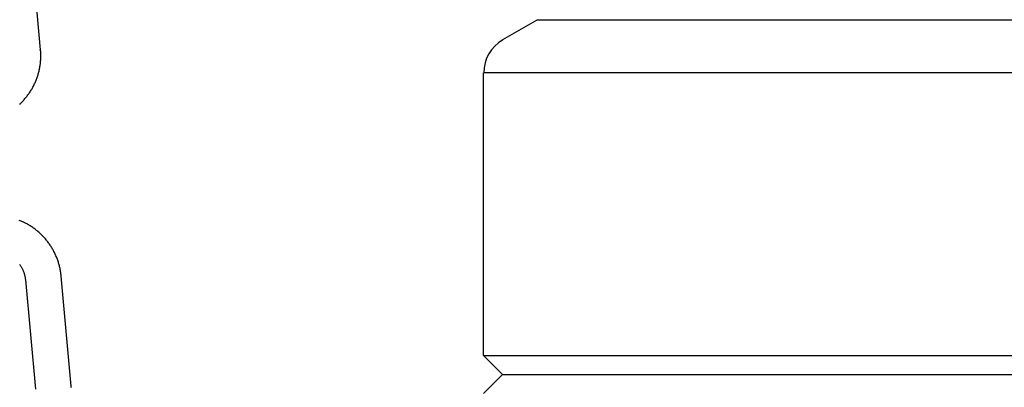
# Model space of a CAD drawing. Extents: x 1529 to 4201, y -422 to 622.
# Tile 225 of 256: x 2146.53 to 2149.76, y 119.46 to 120.67. Entities that reach past the tile are written whole.
import ezdxf

# ---------------------------------------------------------------- set-up
doc = ezdxf.new("R2010")
doc.units = 0
doc.header["$MEASUREMENT"] = 0
doc.layers.add('SPILL-BUCKET', color=1, linetype='CONTINUOUS')
doc.layers.add('SWIVEL-ADAPTOR', color=1, linetype='CONTINUOUS')

msp = doc.modelspace()

# ---------------------------------------------------------------- linework, layer by layer
at = {"layer": 'SPILL-BUCKET', "color": 1, "linetype": 'Continuous'}
for p, q in [((2146.60309, 120.57032), (2146.57034, 120.93026)), ((2146.60199, 120.56943), (2146.60224, 120.56955)), ((2146.60224, 120.56955), (2146.60289, 120.56995)), ((2146.60289, 120.56995), (2146.60309, 120.57032)), ((2146.60331, 120.56769), (2146.60309, 120.57032)), ((2146.6035, 120.56507), (2146.60331, 120.56769)), ((2146.60369, 120.56196), (2146.6035, 120.56507)), ((2146.60356, 120.53703), (2146.60373, 120.54014)), ((2146.60383, 120.55884), (2146.60369, 120.56196)), ((2146.60373, 120.54014), (2146.60386, 120.54326)), ((2146.60392, 120.55572), (2146.60383, 120.55884)), ((2146.60386, 120.54326), (2146.60394, 120.54637)), ((2146.60397, 120.5526), (2146.60392, 120.55572)), ((2146.60394, 120.54637), (2146.60398, 120.54949)), ((2146.60398, 120.54949), (2146.60397, 120.5526)), ((2146.59939, 120.50622), (2146.60001, 120.50927)), ((2146.60001, 120.50927), (2146.60058, 120.51232)), ((2146.60058, 120.51232), (2146.60111, 120.51539)), ((2146.60111, 120.51539), (2146.60159, 120.51846)), ((2146.60159, 120.51846), (2146.60203, 120.52154)), ((2146.60203, 120.52154), (2146.60242, 120.52463)), ((2146.60242, 120.52463), (2146.60277, 120.52772)), ((2146.60277, 120.52772), (2146.60308, 120.53082)), ((2146.60308, 120.53082), (2146.60334, 120.53392)), ((2146.60334, 120.53392), (2146.60356, 120.53703)), ((2146.58977, 120.47348), (2146.59086, 120.47639)), ((2146.59086, 120.47639), (2146.59191, 120.47931)), ((2146.59191, 120.47931), (2146.59291, 120.48225)), ((2146.59291, 120.48225), (2146.59387, 120.4852)), ((2146.59387, 120.4852), (2146.59479, 120.48816)), ((2146.59479, 120.48816), (2146.59566, 120.49114)), ((2146.59566, 120.49114), (2146.5965, 120.49413)), ((2146.5965, 120.49413), (2146.59728, 120.49714)), ((2146.59728, 120.49714), (2146.59803, 120.50015)), ((2146.59803, 120.50015), (2146.59873, 120.50318)), ((2146.59873, 120.50318), (2146.59939, 120.50622)), ((2146.57513, 120.44276), (2146.57666, 120.44544)), ((2146.57666, 120.44544), (2146.57815, 120.44816)), ((2146.57815, 120.44816), (2146.5796, 120.45089)), ((2146.5796, 120.45089), (2146.58101, 120.45365)), ((2146.58101, 120.45365), (2146.58239, 120.45642)), ((2146.58239, 120.45642), (2146.58372, 120.45922)), ((2146.58372, 120.45922), (2146.58501, 120.46203)), ((2146.58501, 120.46203), (2146.58626, 120.46487)), ((2146.58626, 120.46487), (2146.58748, 120.46772)), ((2146.58748, 120.46772), (2146.58865, 120.47059)), ((2146.58865, 120.47059), (2146.58977, 120.47348)), ((2146.55184, 120.41008), (2146.55385, 120.41243)), ((2146.55385, 120.41243), (2146.55582, 120.41481)), ((2146.55582, 120.41481), (2146.55775, 120.41722)), ((2146.55775, 120.41722), (2146.55965, 120.41965)), ((2146.55965, 120.41965), (2146.56152, 120.42211)), ((2146.56152, 120.42211), (2146.56335, 120.4246)), ((2146.56335, 120.4246), (2146.56514, 120.42712)), ((2146.56514, 120.42712), (2146.5669, 120.42966)), ((2146.5669, 120.42966), (2146.56862, 120.43223)), ((2146.56862, 120.43223), (2146.5703, 120.43483)), ((2146.5703, 120.43483), (2146.57195, 120.43745)), ((2146.57195, 120.43745), (2146.57356, 120.44009)), ((2146.57356, 120.44009), (2146.57513, 120.44276)), ((2146.53463, 120.39241), (2146.53689, 120.39451)), ((2146.53689, 120.39451), (2146.53912, 120.39664)), ((2146.53912, 120.39664), (2146.54132, 120.3988)), ((2146.54132, 120.3988), (2146.54349, 120.40099)), ((2146.54349, 120.40099), (2146.54563, 120.40322)), ((2146.54563, 120.40322), (2146.54773, 120.40548)), ((2146.54773, 120.40548), (2146.5498, 120.40776)), ((2146.5498, 120.40776), (2146.55184, 120.41008))]:
    msp.add_line(p, q, dxfattribs=at)
at = {"layer": 'SPILL-BUCKET', "color": 1}
for p, q in [((2146.53629, 120.01026), (2146.53341, 120.01141)), ((2146.53916, 120.00906), (2146.53629, 120.01026)), ((2146.54201, 120.00782), (2146.53916, 120.00906)), ((2146.54484, 120.00654), (2146.54201, 120.00782)), ((2146.54766, 120.00522), (2146.54484, 120.00654)), ((2146.55045, 120.00386), (2146.54766, 120.00522)), ((2146.55323, 120.00246), (2146.55045, 120.00386)), ((2146.55599, 120.00102), (2146.55323, 120.00246)), ((2146.55872, 119.99953), (2146.55599, 120.00102)), ((2146.56144, 119.99801), (2146.55872, 119.99953)), ((2146.56413, 119.99645), (2146.56144, 119.99801)), ((2146.5668, 119.99485), (2146.56413, 119.99645)), ((2146.56945, 119.99321), (2146.5668, 119.99485)), ((2146.57208, 119.99153), (2146.56945, 119.99321)), ((2146.57468, 119.98982), (2146.57208, 119.99153)), ((2146.57726, 119.98807), (2146.57468, 119.98982)), ((2146.57981, 119.98628), (2146.57726, 119.98807)), ((2146.58233, 119.98445), (2146.57981, 119.98628)), ((2146.58484, 119.98259), (2146.58233, 119.98445)), ((2146.58731, 119.98069), (2146.58484, 119.98259)), ((2146.58976, 119.97876), (2146.58731, 119.98069)), ((2146.59217, 119.97679), (2146.58976, 119.97876)), ((2146.59457, 119.97479), (2146.59217, 119.97679)), ((2146.59693, 119.97275), (2146.59457, 119.97479)), ((2146.59926, 119.97067), (2146.59693, 119.97275)), ((2146.60156, 119.96857), (2146.59926, 119.97067)), ((2146.60384, 119.96643), (2146.60156, 119.96857)), ((2146.60608, 119.96426), (2146.60384, 119.96643)), ((2146.60829, 119.96205), (2146.60608, 119.96426)), ((2146.61047, 119.95982), (2146.60829, 119.96205)), ((2146.61262, 119.95755), (2146.61047, 119.95982)), ((2146.61474, 119.95525), (2146.61262, 119.95755)), ((2146.61682, 119.95292), (2146.61474, 119.95525)), ((2146.61887, 119.95057), (2146.61682, 119.95292)), ((2146.62089, 119.94818), (2146.61887, 119.95057)), ((2146.62287, 119.94576), (2146.62089, 119.94818)), ((2146.62482, 119.94332), (2146.62287, 119.94576)), ((2146.62673, 119.94085), (2146.62482, 119.94332)), ((2146.62861, 119.93834), (2146.62673, 119.94085)), ((2146.63045, 119.93582), (2146.62861, 119.93834)), ((2146.63225, 119.93327), (2146.63045, 119.93582)), ((2146.63402, 119.93069), (2146.63225, 119.93327)), ((2146.63575, 119.92809), (2146.63402, 119.93069)), ((2146.63745, 119.92546), (2146.63575, 119.92809)), ((2146.6391, 119.92281), (2146.63745, 119.92546)), ((2146.64072, 119.92013), (2146.6391, 119.92281)), ((2146.6423, 119.91743), (2146.64072, 119.92013)), ((2146.64384, 119.91471), (2146.6423, 119.91743)), ((2146.64535, 119.91197), (2146.64384, 119.91471)), ((2146.64681, 119.90921), (2146.64535, 119.91197)), ((2146.64823, 119.90642), (2146.64681, 119.90921)), ((2146.64961, 119.90362), (2146.64823, 119.90642)), ((2146.65096, 119.9008), (2146.64961, 119.90362)), ((2146.65226, 119.89795), (2146.65096, 119.9008)), ((2146.65352, 119.89509), (2146.65226, 119.89795)), ((2146.53379, 119.86788), (2146.53503, 119.86617)), ((2146.53503, 119.86617), (2146.53623, 119.86444)), ((2146.53623, 119.86444), (2146.5374, 119.86269)), ((2146.65475, 119.89221), (2146.65352, 119.89509)), ((2146.65593, 119.88932), (2146.65475, 119.89221)), ((2146.65706, 119.88641), (2146.65593, 119.88932)), ((2146.65816, 119.88348), (2146.65706, 119.88641)), ((2146.65922, 119.88053), (2146.65816, 119.88348)), ((2146.66023, 119.87758), (2146.65922, 119.88053)), ((2146.6612, 119.8746), (2146.66023, 119.87758)), ((2146.66213, 119.87162), (2146.6612, 119.8746)), ((2146.66301, 119.86862), (2146.66213, 119.87162)), ((2146.66385, 119.86561), (2146.66301, 119.86862)), ((2146.66465, 119.86259), (2146.66385, 119.86561)), ((2146.5374, 119.86269), (2146.53853, 119.86091)), ((2146.53853, 119.86091), (2146.53962, 119.85911)), ((2146.53962, 119.85911), (2146.54068, 119.85728)), ((2146.54068, 119.85728), (2146.54169, 119.85544)), ((2146.54169, 119.85544), (2146.54268, 119.85357)), ((2146.54268, 119.85357), (2146.54362, 119.85169)), ((2146.54362, 119.85169), (2146.54452, 119.84979)), ((2146.54452, 119.84979), (2146.54539, 119.84786)), ((2146.54539, 119.84786), (2146.54621, 119.84592)), ((2146.54621, 119.84592), (2146.54699, 119.84397)), ((2146.54699, 119.84397), (2146.54774, 119.842)), ((2146.54774, 119.842), (2146.54844, 119.84001)), ((2146.54844, 119.84001), (2146.5491, 119.83801)), ((2146.5491, 119.83801), (2146.54973, 119.836)), ((2146.54973, 119.836), (2146.55031, 119.83398)), ((2146.55031, 119.83398), (2146.55084, 119.83194)), ((2146.55084, 119.83194), (2146.55134, 119.8299)), ((2146.66541, 119.85956), (2146.66465, 119.86259)), ((2146.66612, 119.85652), (2146.66541, 119.85956)), ((2146.66679, 119.85346), (2146.66612, 119.85652)), ((2146.66741, 119.8504), (2146.66679, 119.85346)), ((2146.66799, 119.84733), (2146.66741, 119.8504)), ((2146.66853, 119.84426), (2146.66799, 119.84733)), ((2146.66902, 119.84118), (2146.66853, 119.84426)), ((2146.66947, 119.83809), (2146.66902, 119.84118)), ((2146.66987, 119.83499), (2146.66947, 119.83809)), ((2146.67023, 119.83189), (2146.66987, 119.83499)), ((2146.67043, 119.82999), (2146.67023, 119.83189)), ((2146.55134, 119.8299), (2146.55179, 119.82784)), ((2146.55179, 119.82784), (2146.5522, 119.82578)), ((2146.5522, 119.82578), (2146.55257, 119.82371)), ((2146.55257, 119.82371), (2146.5529, 119.82163)), ((2146.5529, 119.82163), (2146.55318, 119.81955)), ((2146.55318, 119.81955), (2146.55338, 119.81783)), ((2146.55338, 119.81783), (2146.55356, 119.81611)), ((2146.55356, 119.81611), (2146.58607, 119.45864)), ((2146.67061, 119.82809), (2146.67043, 119.82999)), ((2146.70336, 119.46814), (2146.67061, 119.82809)), ((2146.70358, 119.46552), (2146.70336, 119.46814)), ((2146.70377, 119.46289), (2146.70358, 119.46552))]:
    msp.add_line(p, q, dxfattribs=at)
at = {"layer": 'SWIVEL-ADAPTOR', "color": 7}
for p, q in [((2148.22891, 120.66878), (2152.7301, 120.66878)), ((2152.90579, 120.49452), (2148.05322, 120.49452)), ((2148.05269, 119.56931), (2152.90525, 119.56931))]:
    msp.add_line(p, q, dxfattribs=at)
at = {"layer": 'SWIVEL-ADAPTOR', "linetype": 'Continuous'}
for p, q in [((2148.22897, 120.66813), (2148.11519, 120.60243)), ((2148.22897, 120.66813), (2148.11519, 120.60243)), ((2148.05269, 119.56931), (2148.05269, 120.49452)), ((2148.05269, 119.56931), (2148.05269, 120.49452)), ((2148.05269, 119.56931), (2148.11519, 119.50681)), ((2148.11519, 119.50681), (2148.05269, 119.44431))]:
    msp.add_line(p, q, dxfattribs=at)
at = {"layer": 'SWIVEL-ADAPTOR'}
msp.add_line((2148.11519, 119.50681), (2152.84275, 119.50681), dxfattribs=at)
at = {"layer": 'SWIVEL-ADAPTOR', "linetype": 'Continuous'}
msp.add_arc((2148.17769, 120.49452), 0.12447, 120.07976, 180, dxfattribs=at)
msp.add_arc((2148.17769, 120.49452), 0.12447, 120.07976, 180, dxfattribs=at)

doc.saveas('drawing.dxf')
